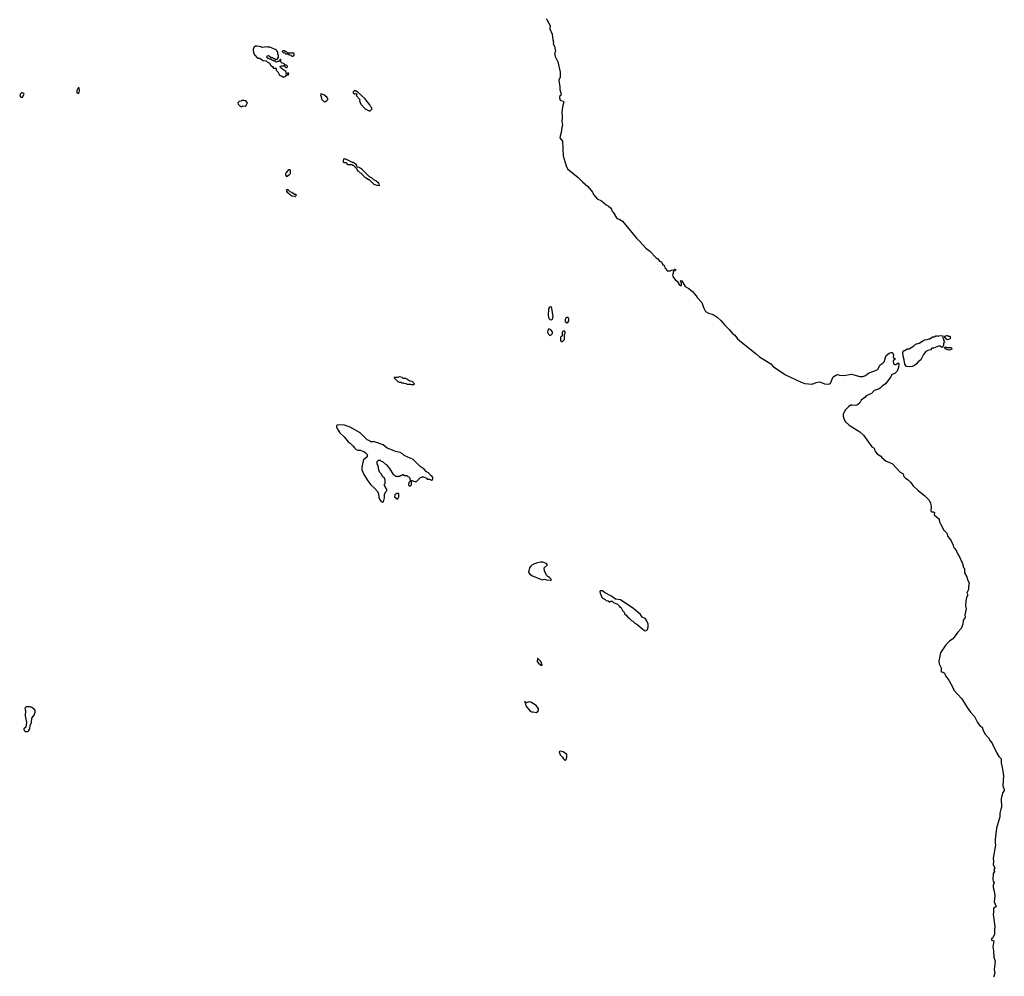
# Model space of a CAD drawing. Extents: x 2494159 to 2685562, y 773219 to 915170.
# Tile 16 of 201: x 2530396 to 2546847, y 828171 to 844159. Entities that reach past the tile are written whole.
import ezdxf

# ---------------------------------------------------------------- set-up
doc = ezdxf.new("R2010")
doc.units = 0

msp = doc.modelspace()

# ---------------------------------------------------------------- linework, layer by layer
at = {"layer": '0CON10XD'}
for points in [[(2539192, 844175), (2539207, 844157), (2539250, 844075), (2539256, 844054), (2539254, 844004), (2539290, 843915), (2539302, 843822), (2539313, 843785), (2539311, 843755), (2539329, 843715), (2539342, 843658), (2539346, 843625), (2539332, 843592), (2539344, 843545), (2539386, 843455), (2539424, 843285), (2539428, 843195), (2539406, 843155), (2539404, 843135), (2539421, 843041), (2539418, 842995), (2539443, 842915), (2539436, 842894), (2539417, 842873), (2539413, 842855), (2539426, 842816), (2539435, 842808), (2539480, 842795), (2539487, 842785), (2539466, 842705), (2539452, 842605), (2539462, 842552), (2539462, 842515), (2539453, 842465), (2539463, 842395), (2539451, 842355), (2539442, 842275), (2539424, 842215), (2539422, 842185), (2539465, 842128), (2539477, 841885), (2539525, 841715), (2539549, 841665), (2539725, 841523), (2539798, 841448), (2539890, 841370), (2539966, 841275), (2539981, 841235), (2540043, 841165), (2540115, 841129), (2540195, 841064), (2540235, 841043), (2540269, 841015), (2540282, 840995), (2540290, 840965), (2540309, 840945), (2540367, 840847), (2540385, 840834), (2540425, 840820), (2540470, 840790), (2540700, 840505), (2540750, 840455), (2540855, 840343), (2540925, 840289), (2541031, 840181), (2541055, 840164), (2541085, 840122), (2541120, 840110), (2541136, 840075), (2541167, 840045), (2541175, 840010), (2541190, 840000), (2541215, 839960), (2541265, 839963), (2541285, 839972), (2541325, 839978), (2541345, 839989), (2541356, 839986), (2541347, 839963), (2541325, 839957), (2541314, 839945), (2541312, 839915), (2541301, 839889), (2541314, 839854), (2541327, 839845), (2541353, 839803), (2541380, 839790), (2541415, 839736), (2541435, 839718), (2541445, 839719), (2541454, 839736), (2541454, 839755), (2541438, 839795), (2541445, 839802), (2541457, 839797), (2541512, 839702), (2541578, 839665), (2541613, 839633), (2541634, 839624), (2541700, 839545), (2541715, 839516), (2541791, 839435), (2541812, 839382), (2541825, 839335), (2541854, 839284), (2541904, 839254), (2541984, 839234), (2542049, 839189), (2542112, 839132), (2542175, 839053), (2542251, 838981), (2542299, 838919), (2542346, 838885), (2542391, 838825), (2542455, 838771), (2542701, 838575), (2542754, 838525), (2542945, 838409), (2542986, 838365), (2543155, 838247), (2543192, 838222), (2543450, 838100), (2543515, 838079), (2543635, 838068), (2543705, 838096), (2543765, 838108), (2543845, 838074), (2543895, 838066), (2543925, 838074), (2543940, 838085), (2543985, 838192), (2544045, 838226), (2544065, 838228), (2544095, 838218), (2544165, 838211), (2544295, 838232), (2544335, 838226), (2544430, 838195), (2544485, 838196), (2544514, 838206), (2544575, 838252), (2544725, 838308), (2544737, 838325), (2544765, 838383), (2544815, 838417), (2544838, 838442), (2544875, 838546), (2544925, 838587), (2544955, 838598), (2544975, 838598), (2544986, 838586), (2544997, 838555), (2544988, 838518), (2545030, 838485), (2545005, 838480), (2544988, 838455), (2544996, 838406), (2545015, 838397), (2545033, 838397), (2545075, 838422), (2545082, 838415), (2545080, 838345), (2545054, 838286), (2545015, 838244), (2544965, 838230), (2544949, 838191), (2544864, 838075), (2544805, 838034), (2544777, 838005), (2544755, 837990), (2544675, 837959), (2544625, 837910), (2544538, 837872), (2544516, 837844), (2544455, 837798), (2544435, 837754), (2544395, 837724), (2544365, 837713), (2544307, 837717), (2544275, 837714), (2544241, 837689), (2544194, 837636), (2544164, 837586), (2544156, 837564), (2544154, 837535), (2544164, 837494), (2544190, 837445), (2544255, 837384), (2544435, 837273), (2544492, 837215), (2544635, 837018), (2544675, 836996), (2544682, 836952), (2544723, 836903), (2544786, 836866), (2544800, 836840), (2544873, 836783), (2544945, 836755), (2544978, 836735), (2545105, 836595), (2545158, 836568), (2545170, 836525), (2545197, 836495), (2545238, 836468), (2545285, 836425), (2545319, 836375), (2545411, 836285), (2545516, 836205), (2545587, 836137), (2545616, 836085), (2545624, 836015), (2545620, 835945), (2545635, 835936), (2545666, 835936), (2545683, 835925), (2545675, 835883), (2545748, 835825), (2545758, 835805), (2545763, 835765), (2545778, 835735), (2545839, 835625), (2545884, 835575), (2545898, 835535), (2545958, 835448), (2545992, 835375), (2545996, 835345), (2546020, 835320), (2546049, 835275), (2546076, 835215), (2546105, 835173), (2546127, 835117), (2546144, 835085), (2546166, 835005), (2546181, 834985), (2546180, 834915), (2546222, 834845), (2546236, 834786), (2546259, 834745), (2546247, 834685), (2546249, 834635), (2546230, 834605), (2546221, 834575), (2546235, 834540), (2546216, 834504), (2546205, 834445), (2546200, 834365), (2546207, 834315), (2546186, 834215), (2546191, 834165), (2546159, 834125), (2546152, 834055), (2546124, 833985), (2546065, 833919), (2546045, 833884), (2545985, 833812), (2545929, 833771), (2545871, 833709), (2545782, 833578), (2545763, 833495), (2545750, 833445), (2545760, 833395), (2545789, 833325), (2545792, 833262), (2545825, 833253), (2545849, 833235), (2545865, 833194), (2545918, 833118), (2545993, 832985), (2546003, 832955), (2546135, 832806), (2546225, 832665), (2546284, 832585), (2546349, 832515), (2546401, 832411), (2546445, 832354), (2546477, 832335), (2546486, 832296), (2546523, 832225), (2546580, 832155), (2546608, 832105), (2546646, 832065), (2546655, 832040), (2546719, 831899), (2546756, 831846), (2546794, 831805), (2546792, 831738), (2546816, 831635), (2546833, 831523), (2546820, 831355), (2546847, 831295), (2546843, 831275), (2546822, 831245), (2546804, 831185), (2546796, 831135), (2546800, 830995), (2546786, 830965), (2546774, 830895), (2546772, 830835), (2546716, 830645), (2546693, 830455), (2546694, 830395), (2546701, 830365), (2546681, 830269), (2546659, 830145), (2546667, 830097), (2546663, 830033), (2546686, 829985), (2546671, 829955), (2546681, 829925), (2546662, 829888), (2546654, 829785), (2546661, 829761), (2546678, 829735), (2546659, 829695), (2546662, 829655), (2546679, 829595), (2546687, 829515), (2546680, 829415), (2546710, 829335), (2546700, 829325), (2546675, 829323), (2546664, 829306), (2546668, 829245), (2546662, 829205), (2546691, 829005), (2546682, 828955), (2546684, 828875), (2546657, 828813), (2546634, 828796), (2546631, 828785), (2546635, 828774), (2546673, 828763), (2546656, 828665), (2546666, 828594), (2546673, 828493), (2546692, 828425), (2546680, 828285), (2546687, 828225), (2546664, 828156)], [(2534805, 843200), (2534815, 843202), (2534835, 843212), (2534852, 843238), (2534885, 843240), (2534890, 843265), (2534875, 843270), (2534868, 843252), (2534852, 843252), (2534840, 843295), (2534790, 843325), (2534752, 843362), (2534750, 843375), (2534765, 843390), (2534778, 843388), (2534785, 843380), (2534795, 843390), (2534815, 843390), (2534842, 843362), (2534855, 843360), (2534868, 843372), (2534870, 843385), (2534855, 843400), (2534822, 843402), (2534820, 843415), (2534808, 843428), (2534782, 843432), (2534760, 843455), (2534760, 843495), (2534755, 843500), (2534742, 843488), (2534738, 843472), (2534728, 843462), (2534715, 843470), (2534708, 843462), (2534675, 843450), (2534655, 843470), (2534635, 843470), (2534585, 843500), (2534565, 843500), (2534558, 843508), (2534542, 843512), (2534520, 843535), (2534528, 843542), (2534532, 843558), (2534555, 843560), (2534566, 843556), (2534595, 843530), (2534620, 843525), (2534635, 843510), (2534658, 843508), (2534665, 843490), (2534695, 843500), (2534720, 843525), (2534720, 843565), (2534710, 843575), (2534710, 843615), (2534690, 843635), (2534690, 843645), (2534678, 843658), (2534575, 843698), (2534535, 843700), (2534515, 843708), (2534485, 843698), (2534447, 843697), (2534425, 843708), (2534355, 843719), (2534335, 843714), (2534306, 843694), (2534294, 843665), (2534300, 843605), (2534324, 843564), (2534365, 843523), (2534377, 843517), (2534410, 843515), (2534435, 843492), (2534465, 843478), (2534512, 843472), (2534530, 843455), (2534570, 843435), (2534594, 843394), (2534620, 843375), (2534635, 843350), (2534678, 843348), (2534680, 843315), (2534707, 843287), (2534735, 843230), (2534775, 843218), (2534805, 843200)], [(2534945, 843550), (2534965, 843552), (2534988, 843575), (2534975, 843597), (2534875, 843600), (2534855, 843620), (2534845, 843620), (2534815, 843638), (2534793, 843637), (2534780, 843625), (2534795, 843610), (2534818, 843608), (2534835, 843590), (2534875, 843590), (2534905, 843570), (2534928, 843568), (2534945, 843550)], [(2531375, 842930), (2531388, 842945), (2531392, 842975), (2531390, 843015), (2531385, 843020), (2531375, 843020), (2531365, 843010), (2531352, 842975), (2531353, 842943), (2531362, 842932), (2531375, 842930)], [(2536245, 842632), (2536278, 842662), (2536280, 842685), (2536260, 842705), (2536248, 842735), (2536182, 842812), (2536169, 842839), (2536050, 842945), (2536005, 842970), (2535985, 842970), (2535970, 842955), (2535970, 842935), (2535985, 842920), (2535998, 842922), (2536005, 842930), (2536018, 842928), (2536025, 842920), (2536028, 842905), (2536020, 842895), (2536080, 842825), (2536072, 842805), (2536095, 842750), (2536165, 842670), (2536245, 842632)], [(2530445, 842864), (2530468, 842915), (2530462, 842925), (2530443, 842935), (2530425, 842936), (2530405, 842917), (2530396, 842885), (2530415, 842864), (2530445, 842864)], [(2534115, 842710), (2534125, 842718), (2534165, 842712), (2534180, 842725), (2534190, 842755), (2534200, 842765), (2534198, 842778), (2534172, 842802), (2534145, 842810), (2534105, 842810), (2534095, 842800), (2534065, 842790), (2534043, 842767), (2534045, 842750), (2534085, 842710), (2534115, 842710)], [(2535485, 842788), (2535505, 842793), (2535529, 842811), (2535542, 842828), (2535542, 842842), (2535528, 842865), (2535475, 842902), (2535425, 842920), (2535420, 842905), (2535440, 842855), (2535438, 842835), (2535442, 842825), (2535470, 842795), (2535485, 842788)], [(2536405, 841390), (2536410, 841395), (2536400, 841405), (2536395, 841430), (2536385, 841430), (2536345, 841468), (2536315, 841480), (2536285, 841508), (2536241, 841531), (2536115, 841658), (2536065, 841688), (2536032, 841692), (2536028, 841725), (2536015, 841738), (2535965, 841770), (2535955, 841770), (2535845, 841828), (2535805, 841830), (2535798, 841805), (2535800, 841785), (2535812, 841772), (2535845, 841770), (2535875, 841740), (2535945, 841740), (2535955, 841730), (2535968, 841728), (2536028, 841668), (2536042, 841632), (2536058, 841628), (2536085, 841600), (2536100, 841595), (2536110, 841585), (2536110, 841575), (2536165, 841520), (2536187, 841517), (2536225, 841490), (2536235, 841490), (2536315, 841412), (2536363, 841393), (2536405, 841390)], [(2534855, 841540), (2534900, 841565), (2534917, 841583), (2534922, 841595), (2534922, 841635), (2534915, 841650), (2534895, 841652), (2534885, 841648), (2534848, 841605), (2534838, 841585), (2534837, 841567), (2534840, 841555), (2534855, 841540)], [(2534995, 841200), (2535020, 841225), (2535008, 841238), (2534985, 841240), (2534945, 841270), (2534913, 841283), (2534875, 841320), (2534862, 841318), (2534850, 841305), (2534862, 841275), (2534885, 841258), (2534945, 841217), (2534985, 841210), (2534995, 841200)], [(2539275, 839142), (2539298, 839155), (2539306, 839174), (2539308, 839195), (2539287, 839335), (2539275, 839360), (2539265, 839362), (2539247, 839353), (2539230, 839325), (2539224, 839216), (2539238, 839165), (2539255, 839148), (2539275, 839142)], [(2539535, 839092), (2539555, 839100), (2539570, 839125), (2539572, 839162), (2539562, 839182), (2539538, 839182), (2539521, 839169), (2539508, 839142), (2539510, 839115), (2539535, 839092)], [(2539255, 838882), (2539275, 838890), (2539298, 838912), (2539300, 838945), (2539270, 838975), (2539235, 838990), (2539218, 838972), (2539212, 838935), (2539231, 838901), (2539255, 838882)], [(2539465, 838780), (2539500, 838815), (2539500, 838905), (2539510, 838915), (2539510, 838945), (2539495, 838960), (2539470, 838955), (2539468, 838942), (2539460, 838935), (2539460, 838875), (2539448, 838862), (2539430, 838855), (2539430, 838795), (2539445, 838780), (2539465, 838780)], [(2545255, 838359), (2545213, 838363), (2545183, 838403), (2545172, 838475), (2545154, 838535), (2545153, 838595), (2545165, 838630), (2545185, 838632), (2545225, 838656), (2545255, 838658), (2545333, 838707), (2545365, 838736), (2545425, 838752), (2545515, 838809), (2545555, 838812), (2545585, 838828), (2545602, 838828), (2545645, 838858), (2545675, 838860), (2545705, 838877), (2545725, 838878), (2545745, 838870), (2545753, 838877), (2545775, 838880), (2545818, 838878), (2545820, 838835), (2545830, 838825), (2545832, 838805), (2545848, 838775), (2545832, 838755), (2545832, 838718), (2545819, 838691), (2545805, 838682), (2545775, 838702), (2545748, 838702), (2545665, 838667), (2545635, 838668), (2545615, 838642), (2545568, 838632), (2545535, 838612), (2545494, 838566), (2545453, 838475), (2545410, 838440), (2545375, 838400), (2545345, 838380), (2545305, 838364), (2545255, 838359)], [(2545895, 838807), (2545884, 838814), (2545865, 838840), (2545852, 838842), (2545852, 838868), (2545885, 838883), (2545895, 838883), (2545915, 838870), (2545935, 838870), (2545940, 838865), (2545940, 838825), (2545915, 838813), (2545895, 838807)], [(2545925, 838638), (2545870, 838655), (2545852, 838665), (2545848, 838682), (2545865, 838690), (2545885, 838682), (2545952, 838682), (2545963, 838673), (2545970, 838655), (2545945, 838642), (2545925, 838638)], [(2536975, 838060), (2536990, 838075), (2536955, 838110), (2536915, 838120), (2536845, 838160), (2536805, 838160), (2536787, 838177), (2536745, 838188), (2536723, 838187), (2536715, 838180), (2536655, 838180), (2536650, 838175), (2536715, 838110), (2536735, 838100), (2536765, 838100), (2536775, 838090), (2536805, 838090), (2536813, 838083), (2536845, 838080), (2536868, 838068), (2536925, 838070), (2536935, 838060), (2536975, 838060)], [(2536455, 836098), (2536475, 836100), (2536492, 836165), (2536493, 836227), (2536512, 836268), (2536530, 836285), (2536530, 836305), (2536490, 836375), (2536490, 836395), (2536500, 836405), (2536500, 836465), (2536490, 836495), (2536465, 836520), (2536440, 836555), (2536440, 836565), (2536415, 836590), (2536398, 836628), (2536387, 836707), (2536370, 836735), (2536370, 836775), (2536393, 836797), (2536417, 836797), (2536433, 836783), (2536457, 836777), (2536505, 836730), (2536520, 836725), (2536575, 836660), (2536635, 836560), (2536645, 836550), (2536655, 836550), (2536672, 836532), (2536695, 836530), (2536705, 836520), (2536715, 836530), (2536745, 836530), (2536755, 836540), (2536775, 836540), (2536792, 836558), (2536805, 836560), (2536825, 836540), (2536865, 836540), (2536882, 836522), (2536898, 836518), (2536910, 836505), (2536912, 836482), (2536920, 836475), (2536920, 836445), (2536900, 836425), (2536900, 836405), (2536890, 836395), (2536895, 836370), (2536925, 836370), (2536940, 836385), (2536942, 836458), (2536955, 836460), (2536962, 836452), (2536995, 836440), (2537025, 836440), (2537090, 836505), (2537123, 836517), (2537145, 836520), (2537190, 836495), (2537205, 836480), (2537245, 836480), (2537275, 836462), (2537286, 836464), (2537298, 836485), (2537298, 836505), (2537288, 836525), (2537270, 836535), (2537228, 836585), (2537194, 836604), (2537156, 836646), (2537084, 836694), (2536971, 836811), (2536820, 836875), (2536790, 836905), (2536755, 836927), (2536674, 836944), (2536623, 836963), (2536535, 836998), (2536470, 837055), (2536325, 837102), (2536263, 837103), (2536230, 837125), (2536200, 837135), (2536085, 837252), (2535915, 837347), (2535825, 837382), (2535715, 837388), (2535690, 837375), (2535690, 837355), (2535703, 837315), (2535743, 837253), (2535816, 837185), (2535885, 837103), (2535919, 837079), (2535969, 837029), (2535991, 837001), (2536017, 836977), (2536045, 836962), (2536082, 836962), (2536145, 836940), (2536170, 836925), (2536208, 836888), (2536200, 836875), (2536200, 836855), (2536142, 836805), (2536132, 836785), (2536114, 836676), (2536114, 836635), (2536146, 836555), (2536215, 836452), (2536265, 836383), (2536325, 836332), (2536376, 836276), (2536390, 836235), (2536396, 836175), (2536415, 836132), (2536435, 836108), (2536455, 836098)], [(2536715, 836150), (2536728, 836185), (2536730, 836235), (2536725, 836240), (2536695, 836240), (2536662, 836218), (2536660, 836185), (2536702, 836152), (2536715, 836150)], [(2539265, 834790), (2539280, 834805), (2539250, 834835), (2539221, 834851), (2539197, 834877), (2539162, 834945), (2539160, 834995), (2539210, 835045), (2539210, 835055), (2539195, 835070), (2539135, 835090), (2539095, 835091), (2539045, 835081), (2538995, 835064), (2538955, 835041), (2538934, 835026), (2538911, 834995), (2538898, 834925), (2538921, 834891), (2538965, 834862), (2539125, 834800), (2539165, 834808), (2539195, 834798), (2539265, 834790)], [(2540847, 833947), (2540875, 833954), (2540886, 833965), (2540896, 834005), (2540894, 834055), (2540869, 834125), (2540845, 834150), (2540797, 834175), (2540766, 834216), (2540655, 834314), (2540435, 834462), (2540353, 834473), (2540285, 834527), (2540166, 834586), (2540135, 834612), (2540092, 834615), (2540088, 834605), (2540092, 834575), (2540130, 834495), (2540180, 834470), (2540195, 834452), (2540228, 834448), (2540253, 834423), (2540275, 834440), (2540295, 834440), (2540315, 834420), (2540385, 834390), (2540408, 834368), (2540410, 834355), (2540422, 834342), (2540435, 834340), (2540445, 834330), (2540467, 834287), (2540496, 834256), (2540505, 834220), (2540515, 834210), (2540525, 834210), (2540554, 834174), (2540580, 834155), (2540615, 834118), (2540640, 834105), (2540675, 834072), (2540706, 834056), (2540810, 833965), (2540847, 833947)], [(2539125, 833370), (2539127, 833377), (2539105, 833430), (2539055, 833480), (2539045, 833480), (2539043, 833435), (2539062, 833405), (2539105, 833370), (2539125, 833370)], [(2539025, 832578), (2539050, 832595), (2539062, 832615), (2539062, 832645), (2539025, 832697), (2538935, 832751), (2538903, 832757), (2538865, 832742), (2538845, 832760), (2538832, 832758), (2538840, 832745), (2538852, 832692), (2538925, 832602), (2538945, 832592), (2538975, 832592), (2539025, 832578)], [(2530505, 832260), (2530525, 832263), (2530543, 832275), (2530565, 832306), (2530573, 832365), (2530594, 832415), (2530598, 832485), (2530637, 832533), (2530656, 832585), (2530652, 832612), (2530641, 832631), (2530596, 832666), (2530575, 832674), (2530505, 832675), (2530483, 832655), (2530490, 832615), (2530486, 832525), (2530507, 832415), (2530496, 832335), (2530465, 832307), (2530464, 832295), (2530474, 832275), (2530486, 832265), (2530505, 832260)], [(2539515, 831784), (2539526, 831795), (2539535, 831832), (2539539, 831865), (2539534, 831885), (2539475, 831922), (2539435, 831932), (2539415, 831930), (2539410, 831925), (2539427, 831875), (2539463, 831835), (2539483, 831803), (2539504, 831784), (2539515, 831784)]]:
    msp.add_lwpolyline(points, dxfattribs=at)

doc.saveas('drawing.dxf')
